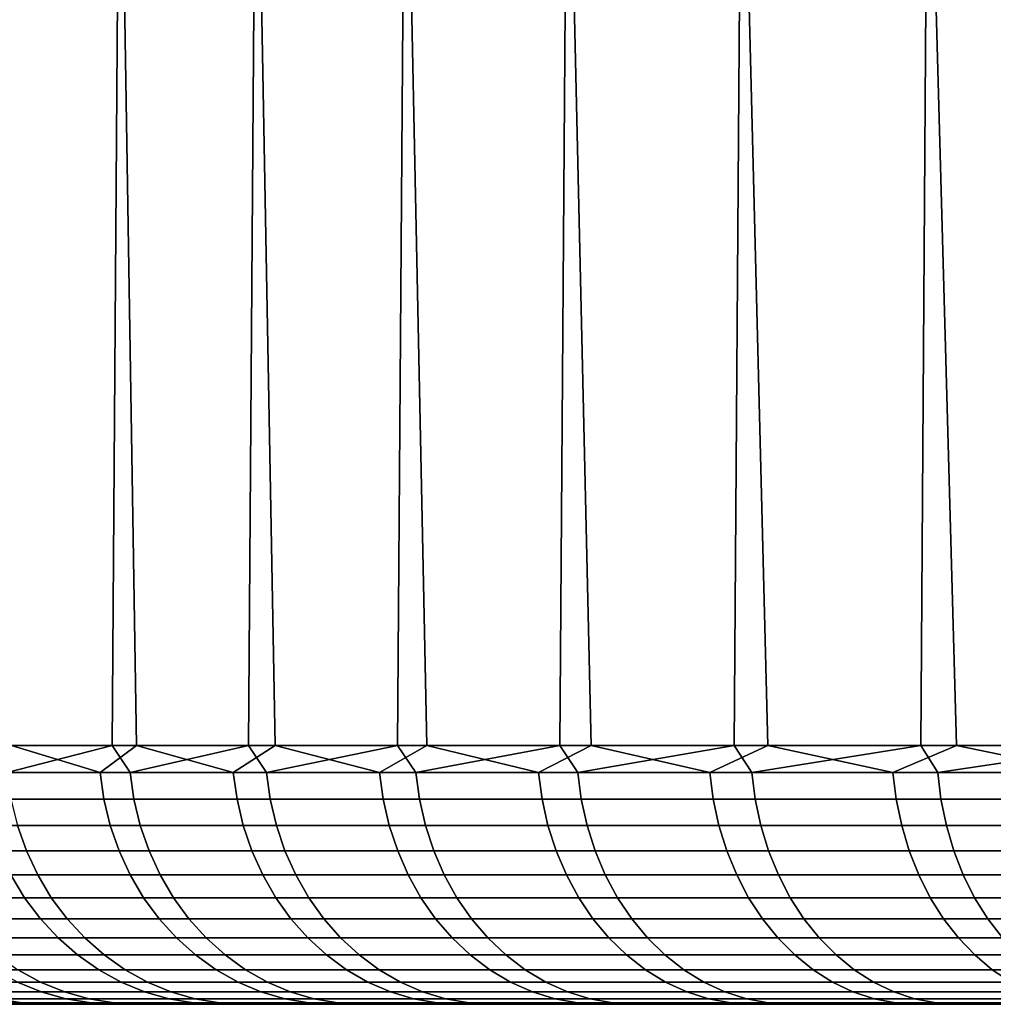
# Model space of a CAD drawing. Header units: metres. Extents: x -244 to 24, y -123 to 0.
# Tile 20 of 146: x -21.55 to -17.78, y -123.1 to -119.3. Entities that reach past the tile are written whole.
import ezdxf

# ---------------------------------------------------------------- set-up
doc = ezdxf.new("R2010")
doc.units = ezdxf.units.M
doc.layers.add('solid_10_231_103_000', color=7, linetype='CONTINUOUS')

msp = doc.modelspace()

# ---------------------------------------------------------------- linework, layer by layer
at = {"layer": 'solid_10_231_103_000'}
for points in [[(-21.094145, -122.099998, -10.244005), (-21.577202, -122.099998, -9.182969), (-21.758436, -109.099998, -8.744842), (-21.303318, -109.099998, -9.801564)], [(-21.660851, -122.099998, 8.983881), (-21.187584, -122.099998, 10.049321), (-21.094893, -109.099998, 10.242475), (-21.571892, -109.099998, 9.195353)], [(-20.55895, -122.099998, -11.279722), (-21.094145, -122.099998, -10.244005), (-21.303318, -109.099998, -9.801564), (-20.796879, -109.099998, -10.834779)], [(-21.187584, -122.099998, 10.049321), (-20.661949, -122.099998, 11.089923), (-20.567286, -109.099998, 11.26452), (-21.094893, -109.099998, 10.242475)], [(-19.972942, -122.099998, -12.28756), (-20.55895, -122.099998, -11.279722), (-20.796879, -109.099998, -10.834779), (-20.240522, -109.099998, -11.841616)], [(-20.661949, -122.099998, 11.089923), (-20.085249, -122.099998, 12.103114), (-19.989893, -109.099998, 12.259926), (-20.567286, -109.099998, 11.26452)], [(-19.337568, -122.099998, -13.265029), (-19.972942, -122.099998, -12.28756), (-20.240522, -109.099998, -11.841616), (-19.63529, -109.099998, -12.820163)], [(-20.085249, -122.099998, 12.103114), (-19.458904, -122.099998, 13.086391), (-19.364494, -109.099998, 13.225676), (-19.989893, -109.099998, 12.259926)], [(-18.654402, -122.099998, -14.209711), (-19.337568, -122.099998, -13.265029), (-19.63529, -109.099998, -12.820163), (-18.982731, -109.099998, -13.768033)], [(-19.458904, -122.099998, 13.086391), (-18.784464, -122.099998, 14.037324), (-18.692463, -109.099998, 14.159603), (-19.364494, -109.099998, 13.225676)], [(-17.925127, -122.099998, -15.119272), (-18.654402, -122.099998, -14.209711), (-18.982731, -109.099998, -13.768033), (-18.284863, -109.099998, -14.682186)], [(-18.784464, -122.099998, 14.037324), (-18.063597, -122.099998, 14.953563), (-17.975533, -109.099998, 15.059305), (-18.692463, -109.099998, 14.159603)], [(-17.151548, -122.099998, -15.991465), (-17.925127, -122.099998, -15.119272), (-18.284863, -109.099998, -14.682186), (-17.542549, -109.099998, -15.561491)], [(-18.063597, -122.099998, 14.953563), (-17.298082, -122.099998, 15.832844), (-17.215216, -109.099998, 15.922865), (-17.975533, -109.099998, 15.059305)], [(-21.698683, -122.204529, -8.87766), (-21.577202, -122.099998, -9.182969), (-21.235142, -122.204529, -9.935514)], [(-21.594395, -122.204529, 9.128405), (-21.187584, -122.099998, 10.049321), (-21.660851, -122.099998, 8.983881)], [(-21.118631, -122.204529, 10.180818), (-21.187584, -122.099998, 10.049321), (-21.594395, -122.204529, 9.128405)], [(-21.235142, -122.204529, -9.935514), (-21.577202, -122.099998, -9.182969), (-21.094145, -122.099998, -10.244005)], [(-21.235142, -122.204529, -9.935514), (-21.094145, -122.099998, -10.244005), (-20.720066, -122.204529, -10.969255)], [(-21.118631, -122.204529, 10.180818), (-20.661949, -122.099998, 11.089923), (-21.187584, -122.099998, 10.049321)], [(-20.591616, -122.204529, 11.208524), (-20.661949, -122.099998, 11.089923), (-21.118631, -122.204529, 10.180818)], [(-20.720066, -122.204529, -10.969255), (-21.094145, -122.099998, -10.244005), (-20.55895, -122.099998, -11.279722)], [(-20.720066, -122.204529, -10.969255), (-20.55895, -122.099998, -11.279722), (-20.154703, -122.204529, -11.976377)], [(-20.591616, -122.204529, 11.208524), (-20.085249, -122.099998, 12.103114), (-20.661949, -122.099998, 11.089923)], [(-20.014627, -122.204529, 12.209028), (-20.085249, -122.099998, 12.103114), (-20.591616, -122.204529, 11.208524)], [(-20.154703, -122.204529, -11.976377), (-20.55895, -122.099998, -11.279722), (-19.972942, -122.099998, -12.28756)], [(-20.154703, -122.204529, -11.976377), (-19.972942, -122.099998, -12.28756), (-19.54043, -122.204529, -12.954432)], [(-20.014627, -122.204529, 12.209028), (-19.458904, -122.099998, 13.086391), (-20.085249, -122.099998, 12.103114)], [(-19.389065, -122.204529, 13.179902), (-19.458904, -122.099998, 13.086391), (-20.014627, -122.204529, 12.209028)], [(-19.54043, -122.204529, -12.954432), (-19.972942, -122.099998, -12.28756), (-19.337568, -122.099998, -13.265029)], [(-19.54043, -122.204529, -12.954432), (-19.337568, -122.099998, -13.265029), (-18.878733, -122.204529, -13.901048)], [(-19.389065, -122.204529, 13.179902), (-18.784464, -122.099998, 14.037324), (-19.458904, -122.099998, 13.086391)], [(-18.716448, -122.204529, 14.118791), (-18.784464, -122.099998, 14.037324), (-19.389065, -122.204529, 13.179902)], [(-18.878733, -122.204529, -13.901048), (-19.337568, -122.099998, -13.265029), (-18.654402, -122.099998, -14.209711)], [(-18.878733, -122.204529, -13.901048), (-18.654402, -122.099998, -14.209711), (-18.171219, -122.204529, -14.813928)], [(-18.716448, -122.204529, 14.118791), (-18.063597, -122.099998, 14.953563), (-18.784464, -122.099998, 14.037324)], [(-17.998407, -122.204529, 15.023415), (-18.063597, -122.099998, 14.953563), (-18.716448, -122.204529, 14.118791)], [(-18.171219, -122.204529, -14.813928), (-18.654402, -122.099998, -14.209711), (-17.925127, -122.099998, -15.119272)], [(-18.171219, -122.204529, -14.813928), (-17.925127, -122.099998, -15.119272), (-17.419607, -122.204529, -15.690856)], [(-17.998407, -122.204529, 15.023415), (-17.298082, -122.099998, 15.832844), (-18.063597, -122.099998, 14.953563)], [(-17.236689, -122.204529, 15.891578), (-17.298082, -122.099998, 15.832844), (-17.998407, -122.204529, 15.023415)], [(-17.419607, -122.204529, -15.690856), (-17.925127, -122.099998, -15.119272), (-17.151548, -122.099998, -15.991465)], [(-21.698683, -122.204529, -8.87766), (-21.235142, -122.204529, -9.935514), (-21.220291, -122.308014, -9.928566), (-21.683508, -122.308014, -8.871451)], [(-21.118631, -122.204529, 10.180818), (-21.594395, -122.204529, 9.128405), (-21.579292, -122.308014, 9.122021), (-21.103863, -122.308014, 10.173697)], [(-21.235142, -122.204529, -9.935514), (-20.720066, -122.204529, -10.969255), (-20.705574, -122.308014, -10.961584), (-21.220291, -122.308014, -9.928566)], [(-20.591616, -122.204529, 11.208524), (-21.118631, -122.204529, 10.180818), (-21.103863, -122.308014, 10.173697), (-20.577215, -122.308014, 11.200686)], [(-20.720066, -122.204529, -10.969255), (-20.154703, -122.204529, -11.976377), (-20.140608, -122.308014, -11.968), (-20.705574, -122.308014, -10.961584)], [(-20.014627, -122.204529, 12.209028), (-20.591616, -122.204529, 11.208524), (-20.577215, -122.308014, 11.200686), (-20.000629, -122.308014, 12.20049)], [(-20.154703, -122.204529, -11.976377), (-19.54043, -122.204529, -12.954432), (-19.526764, -122.308014, -12.945372), (-20.140608, -122.308014, -11.968)], [(-19.389065, -122.204529, 13.179902), (-20.014627, -122.204529, 12.209028), (-20.000629, -122.308014, 12.20049), (-19.375505, -122.308014, 13.170685)], [(-19.54043, -122.204529, -12.954432), (-18.878733, -122.204529, -13.901048), (-18.86553, -122.308014, -13.891326), (-19.526764, -122.308014, -12.945372)], [(-18.716448, -122.204529, 14.118791), (-19.389065, -122.204529, 13.179902), (-19.375505, -122.308014, 13.170685), (-18.703358, -122.308014, 14.108916)], [(-18.878733, -122.204529, -13.901048), (-18.171219, -122.204529, -14.813928), (-18.158512, -122.308014, -14.803568), (-18.86553, -122.308014, -13.891326)], [(-17.998407, -122.204529, 15.023415), (-18.716448, -122.204529, 14.118791), (-18.703358, -122.308014, 14.108916), (-17.985821, -122.308014, 15.012908)], [(-18.171219, -122.204529, -14.813928), (-17.419607, -122.204529, -15.690856), (-17.407425, -122.308014, -15.679883), (-18.158512, -122.308014, -14.803568)], [(-17.236689, -122.204529, 15.891578), (-17.998407, -122.204529, 15.023415), (-17.985821, -122.308014, 15.012908), (-17.224634, -122.308014, 15.880464)], [(-21.683508, -122.308014, -8.871451), (-21.220291, -122.308014, -9.928566), (-21.195713, -122.409218, -9.917067), (-21.658394, -122.409218, -8.861176)], [(-21.103863, -122.308014, 10.173697), (-21.579292, -122.308014, 9.122021), (-21.5543, -122.409218, 9.111455), (-21.07942, -122.409218, 10.161915)], [(-21.220291, -122.308014, -9.928566), (-20.705574, -122.308014, -10.961584), (-20.681593, -122.409218, -10.948889), (-21.195713, -122.409218, -9.917067)], [(-20.577215, -122.308014, 11.200686), (-21.103863, -122.308014, 10.173697), (-21.07942, -122.409218, 10.161915), (-20.553383, -122.409218, 11.187713)], [(-20.705574, -122.308014, -10.961584), (-20.140608, -122.308014, -11.968), (-20.117283, -122.409218, -11.95414), (-20.681593, -122.409218, -10.948889)], [(-20.000629, -122.308014, 12.20049), (-20.577215, -122.308014, 11.200686), (-20.553383, -122.409218, 11.187713), (-19.977465, -122.409218, 12.186359)], [(-20.140608, -122.308014, -11.968), (-19.526764, -122.308014, -12.945372), (-19.504148, -122.409218, -12.930379), (-20.117283, -122.409218, -11.95414)], [(-19.375505, -122.308014, 13.170685), (-20.000629, -122.308014, 12.20049), (-19.977465, -122.409218, 12.186359), (-19.353065, -122.409218, 13.155431)], [(-19.526764, -122.308014, -12.945372), (-18.86553, -122.308014, -13.891326), (-18.843679, -122.409218, -13.875237), (-19.504148, -122.409218, -12.930379)], [(-18.703358, -122.308014, 14.108916), (-19.375505, -122.308014, 13.170685), (-19.353065, -122.409218, 13.155431), (-18.681696, -122.409218, 14.092576)], [(-18.86553, -122.308014, -13.891326), (-18.158512, -122.308014, -14.803568), (-18.13748, -122.409218, -14.786423), (-18.843679, -122.409218, -13.875237)], [(-17.985821, -122.308014, 15.012908), (-18.703358, -122.308014, 14.108916), (-18.681696, -122.409218, 14.092576), (-17.964989, -122.409218, 14.99552)], [(-18.158512, -122.308014, -14.803568), (-17.407425, -122.308014, -15.679883), (-17.387262, -122.409218, -15.661723), (-18.13748, -122.409218, -14.786423)], [(-17.224634, -122.308014, 15.880464), (-17.985821, -122.308014, 15.012908), (-17.964989, -122.409218, 14.99552), (-17.204683, -122.409218, 15.862072)], [(-21.5543, -122.409218, 9.111455), (-21.976871, -122.409218, 8.038883), (-21.941584, -122.507027, 8.025975), (-21.519691, -122.507027, 9.096826)], [(-21.658394, -122.409218, -8.861176), (-21.195713, -122.409218, -9.917067), (-21.16168, -122.507027, -9.901143), (-21.623617, -122.507027, -8.846949)], [(-21.07942, -122.409218, 10.161915), (-21.5543, -122.409218, 9.111455), (-21.519691, -122.507027, 9.096826), (-21.045574, -122.507027, 10.145598)], [(-21.195713, -122.409218, -9.917067), (-20.681593, -122.409218, -10.948889), (-20.648386, -122.507027, -10.931309), (-21.16168, -122.507027, -9.901143)], [(-20.553383, -122.409218, 11.187713), (-21.07942, -122.409218, 10.161915), (-21.045574, -122.507027, 10.145598), (-20.520382, -122.507027, 11.169749)], [(-20.681593, -122.409218, -10.948889), (-20.117283, -122.409218, -11.95414), (-20.08498, -122.507027, -11.934945), (-20.648386, -122.507027, -10.931309)], [(-19.977465, -122.409218, 12.186359), (-20.553383, -122.409218, 11.187713), (-20.520382, -122.507027, 11.169749), (-19.945389, -122.507027, 12.166792)], [(-20.117283, -122.409218, -11.95414), (-19.504148, -122.409218, -12.930379), (-19.472832, -122.507027, -12.909616), (-20.08498, -122.507027, -11.934945)], [(-19.353065, -122.409218, 13.155431), (-19.977465, -122.409218, 12.186359), (-19.945389, -122.507027, 12.166792), (-19.321991, -122.507027, 13.134308)], [(-19.504148, -122.409218, -12.930379), (-18.843679, -122.409218, -13.875237), (-18.813423, -122.507027, -13.852959), (-19.472832, -122.507027, -12.909616)], [(-18.681696, -122.409218, 14.092576), (-19.353065, -122.409218, 13.155431), (-19.321991, -122.507027, 13.134308), (-18.651699, -122.507027, 14.069948)], [(-18.843679, -122.409218, -13.875237), (-18.13748, -122.409218, -14.786423), (-18.108358, -122.507027, -14.76268), (-18.813423, -122.507027, -13.852959)], [(-17.964989, -122.409218, 14.99552), (-18.681696, -122.409218, 14.092576), (-18.651699, -122.507027, 14.069948), (-17.936144, -122.507027, 14.971442)], [(-18.13748, -122.409218, -14.786423), (-17.387262, -122.409218, -15.661723), (-17.359344, -122.507027, -15.636575), (-18.108358, -122.507027, -14.76268)], [(-17.204683, -122.409218, 15.862072), (-17.964989, -122.409218, 14.99552), (-17.936144, -122.507027, 14.971442), (-17.177059, -122.507027, 15.836602)], [(-21.519691, -122.507027, 9.096826), (-21.941584, -122.507027, 8.025975), (-21.896879, -122.600365, 8.009623), (-21.475845, -122.600365, 9.078291)], [(-21.623617, -122.507027, -8.846949), (-21.16168, -122.507027, -9.901143), (-21.118565, -122.600365, -9.88097), (-21.579561, -122.600365, -8.828923)], [(-21.045574, -122.507027, 10.145598), (-21.519691, -122.507027, 9.096826), (-21.475845, -122.600365, 9.078291), (-21.002695, -122.600365, 10.124928)], [(-21.16168, -122.507027, -9.901143), (-20.648386, -122.507027, -10.931309), (-20.606316, -122.600365, -10.909037), (-21.118565, -122.600365, -9.88097)], [(-20.520382, -122.507027, 11.169749), (-21.045574, -122.507027, 10.145598), (-21.002695, -122.600365, 10.124928), (-20.478573, -122.600365, 11.146991)], [(-20.648386, -122.507027, -10.931309), (-20.08498, -122.507027, -11.934945), (-20.044058, -122.600365, -11.910628), (-20.606316, -122.600365, -10.909037)], [(-19.945389, -122.507027, 12.166792), (-20.520382, -122.507027, 11.169749), (-20.478573, -122.600365, 11.146991), (-19.904751, -122.600365, 12.142003)], [(-20.08498, -122.507027, -11.934945), (-19.472832, -122.507027, -12.909616), (-19.433157, -122.600365, -12.883314), (-20.044058, -122.600365, -11.910628)], [(-19.321991, -122.507027, 13.134308), (-19.945389, -122.507027, 12.166792), (-19.904751, -122.600365, 12.142003), (-19.282623, -122.600365, 13.107547)], [(-19.472832, -122.507027, -12.909616), (-18.813423, -122.507027, -13.852959), (-18.775091, -122.600365, -13.824734), (-19.433157, -122.600365, -12.883314)], [(-18.651699, -122.507027, 14.069948), (-19.321991, -122.507027, 13.134308), (-19.282623, -122.600365, 13.107547), (-18.613697, -122.600365, 14.041282)], [(-18.813423, -122.507027, -13.852959), (-18.108358, -122.507027, -14.76268), (-18.071463, -122.600365, -14.732602), (-18.775091, -122.600365, -13.824734)], [(-17.936144, -122.507027, 14.971442), (-18.651699, -122.507027, 14.069948), (-18.613697, -122.600365, 14.041282), (-17.899599, -122.600365, 14.940939)], [(-18.108358, -122.507027, -14.76268), (-17.359344, -122.507027, -15.636575), (-17.323977, -122.600365, -15.604716), (-18.071463, -122.600365, -14.732602)], [(-17.177059, -122.507027, 15.836602), (-17.936144, -122.507027, 14.971442), (-17.899599, -122.600365, 14.940939), (-17.142061, -122.600365, 15.804337)], [(-21.988186, -122.600365, -7.75545), (-21.579561, -122.600365, -8.828923), (-21.526707, -122.68821, -8.807299), (-21.934332, -122.68821, -7.736455)], [(-21.475845, -122.600365, 9.078291), (-21.896879, -122.600365, 8.009623), (-21.843246, -122.68821, 7.990005), (-21.423246, -122.68821, 9.056056)], [(-21.579561, -122.600365, -8.828923), (-21.118565, -122.600365, -9.88097), (-21.066839, -122.68821, -9.856769), (-21.526707, -122.68821, -8.807299)], [(-21.002695, -122.600365, 10.124928), (-21.475845, -122.600365, 9.078291), (-21.423246, -122.68821, 9.056056), (-20.951254, -122.68821, 10.100128)], [(-21.118565, -122.600365, -9.88097), (-20.606316, -122.600365, -10.909037), (-20.555845, -122.68821, -10.882318), (-21.066839, -122.68821, -9.856769)], [(-20.478573, -122.600365, 11.146991), (-21.002695, -122.600365, 10.124928), (-20.951254, -122.68821, 10.100128), (-20.428415, -122.68821, 11.119689)], [(-20.606316, -122.600365, -10.909037), (-20.044058, -122.600365, -11.910628), (-19.994965, -122.68821, -11.881455), (-20.555845, -122.68821, -10.882318)], [(-19.904751, -122.600365, 12.142003), (-20.478573, -122.600365, 11.146991), (-20.428415, -122.68821, 11.119689), (-19.855999, -122.68821, 12.112264)], [(-20.044058, -122.600365, -11.910628), (-19.433157, -122.600365, -12.883314), (-19.385559, -122.68821, -12.851759), (-19.994965, -122.68821, -11.881455)], [(-19.282623, -122.600365, 13.107547), (-19.904751, -122.600365, 12.142003), (-19.855999, -122.68821, 12.112264), (-19.235394, -122.68821, 13.075443)], [(-19.433157, -122.600365, -12.883314), (-18.775091, -122.600365, -13.824734), (-18.729107, -122.68821, -13.790874), (-19.385559, -122.68821, -12.851759)], [(-18.613697, -122.600365, 14.041282), (-19.282623, -122.600365, 13.107547), (-19.235394, -122.68821, 13.075443), (-18.568108, -122.68821, 14.00689)], [(-18.775091, -122.600365, -13.824734), (-18.071463, -122.600365, -14.732602), (-18.027201, -122.68821, -14.696518), (-18.729107, -122.68821, -13.790874)], [(-17.899599, -122.600365, 14.940939), (-18.613697, -122.600365, 14.041282), (-18.568108, -122.68821, 14.00689), (-17.855759, -122.68821, 14.904345)], [(-18.071463, -122.600365, -14.732602), (-17.323977, -122.600365, -15.604716), (-17.281546, -122.68821, -15.566496), (-18.027201, -122.68821, -14.696518)], [(-17.142061, -122.600365, 15.804337), (-17.899599, -122.600365, 14.940939), (-17.855759, -122.68821, 14.904345), (-17.100077, -122.68821, 15.765627)], [(-21.934332, -122.68821, -7.736455), (-21.526707, -122.68821, -8.807299), (-21.465635, -122.7696, -8.782312), (-21.872103, -122.7696, -7.714507)], [(-21.423246, -122.68821, 9.056056), (-21.843246, -122.68821, 7.990005), (-21.781279, -122.7696, 7.967338), (-21.362469, -122.7696, 9.030364)], [(-21.526707, -122.68821, -8.807299), (-21.066839, -122.68821, -9.856769), (-21.007072, -122.7696, -9.828805), (-21.465635, -122.7696, -8.782312)], [(-20.951254, -122.68821, 10.100128), (-21.423246, -122.68821, 9.056056), (-21.362469, -122.7696, 9.030364), (-20.891815, -122.7696, 10.071474)], [(-21.066839, -122.68821, -9.856769), (-20.555845, -122.68821, -10.882318), (-20.497528, -122.7696, -10.851444), (-21.007072, -122.7696, -9.828805)], [(-20.428415, -122.68821, 11.119689), (-20.951254, -122.68821, 10.100128), (-20.891815, -122.7696, 10.071474), (-20.370459, -122.7696, 11.088142)], [(-20.555845, -122.68821, -10.882318), (-19.994965, -122.68821, -11.881455), (-19.93824, -122.7696, -11.847748), (-20.497528, -122.7696, -10.851444)], [(-19.855999, -122.68821, 12.112264), (-20.428415, -122.68821, 11.119689), (-20.370459, -122.7696, 11.088142), (-19.799667, -122.7696, 12.077901)], [(-19.994965, -122.68821, -11.881455), (-19.385559, -122.68821, -12.851759), (-19.330563, -122.7696, -12.815299), (-19.93824, -122.7696, -11.847748)], [(-19.235394, -122.68821, 13.075443), (-19.855999, -122.68821, 12.112264), (-19.799667, -122.7696, 12.077901), (-19.180824, -122.7696, 13.038348)], [(-19.385559, -122.68821, -12.851759), (-18.729107, -122.68821, -13.790874), (-18.675972, -122.7696, -13.751748), (-19.330563, -122.7696, -12.815299)], [(-18.568108, -122.68821, 14.00689), (-19.235394, -122.68821, 13.075443), (-19.180824, -122.7696, 13.038348), (-18.51543, -122.7696, 13.967153)], [(-18.729107, -122.68821, -13.790874), (-18.027201, -122.68821, -14.696518), (-17.976057, -122.7696, -14.654824), (-18.675972, -122.7696, -13.751748)], [(-17.855759, -122.68821, 14.904345), (-18.568108, -122.68821, 14.00689), (-18.51543, -122.7696, 13.967153), (-17.805101, -122.7696, 14.862061)], [(-18.027201, -122.68821, -14.696518), (-17.281546, -122.68821, -15.566496), (-17.232517, -122.7696, -15.522334), (-17.976057, -122.7696, -14.654824)], [(-17.100077, -122.68821, 15.765627), (-17.855759, -122.68821, 14.904345), (-17.805101, -122.7696, 14.862061), (-17.051563, -122.7696, 15.7209)], [(-21.872103, -122.7696, -7.714507), (-21.465635, -122.7696, -8.782312), (-21.397018, -122.843636, -8.754239), (-21.802187, -122.843636, -7.689847)], [(-21.362469, -122.7696, 9.030364), (-21.781279, -122.7696, 7.967338), (-21.711651, -122.843636, 7.941869), (-21.29418, -122.843636, 9.001497)], [(-21.465635, -122.7696, -8.782312), (-21.007072, -122.7696, -9.828805), (-20.93992, -122.843636, -9.797386), (-21.397018, -122.843636, -8.754239)], [(-20.891815, -122.7696, 10.071474), (-21.362469, -122.7696, 9.030364), (-21.29418, -122.843636, 9.001497), (-20.825031, -122.843636, 10.03928)], [(-21.007072, -122.7696, -9.828805), (-20.497528, -122.7696, -10.851444), (-20.432005, -122.843636, -10.816756), (-20.93992, -122.843636, -9.797386)], [(-20.370459, -122.7696, 11.088142), (-20.891815, -122.7696, 10.071474), (-20.825031, -122.843636, 10.03928), (-20.305342, -122.843636, 11.052698)], [(-20.497528, -122.7696, -10.851444), (-19.93824, -122.7696, -11.847748), (-19.874504, -122.843636, -11.809875), (-20.432005, -122.843636, -10.816756)], [(-19.799667, -122.7696, 12.077901), (-20.370459, -122.7696, 11.088142), (-20.305342, -122.843636, 11.052698), (-19.736376, -122.843636, 12.039292)], [(-19.93824, -122.7696, -11.847748), (-19.330563, -122.7696, -12.815299), (-19.26877, -122.843636, -12.774333), (-19.874504, -122.843636, -11.809875)], [(-19.180824, -122.7696, 13.038348), (-19.799667, -122.7696, 12.077901), (-19.736376, -122.843636, 12.039292), (-19.119509, -122.843636, 12.99667)], [(-19.330563, -122.7696, -12.815299), (-18.675972, -122.7696, -13.751748), (-18.616272, -122.843636, -13.707789), (-19.26877, -122.843636, -12.774333)], [(-18.51543, -122.7696, 13.967153), (-19.180824, -122.7696, 13.038348), (-19.119509, -122.843636, 12.99667), (-18.456244, -122.843636, 13.922505)], [(-18.675972, -122.7696, -13.751748), (-17.976057, -122.7696, -14.654824), (-17.918594, -122.843636, -14.607978), (-18.616272, -122.843636, -13.707789)], [(-17.805101, -122.7696, 14.862061), (-18.51543, -122.7696, 13.967153), (-18.456244, -122.843636, 13.922505), (-17.748186, -122.843636, 14.814552)], [(-17.976057, -122.7696, -14.654824), (-17.232517, -122.7696, -15.522334), (-17.177431, -122.843636, -15.472715), (-17.918594, -122.843636, -14.607978)], [(-17.051563, -122.7696, 15.7209), (-17.805101, -122.7696, 14.862061), (-17.748186, -122.843636, 14.814552), (-16.997055, -122.843636, 15.670646)], [(-21.802187, -122.843636, -7.689847), (-21.397018, -122.843636, -8.754239), (-21.321608, -122.909508, -8.723386), (-21.725348, -122.909508, -7.662745)], [(-21.29418, -122.843636, 9.001497), (-21.711651, -122.843636, 7.941869), (-21.635132, -122.909508, 7.913879), (-21.219131, -122.909508, 8.969772)], [(-21.397018, -122.843636, -8.754239), (-20.93992, -122.843636, -9.797386), (-20.866121, -122.909508, -9.762856), (-21.321608, -122.909508, -8.723386)], [(-20.825031, -122.843636, 10.03928), (-21.29418, -122.843636, 9.001497), (-21.219131, -122.909508, 8.969772), (-20.751637, -122.909508, 10.003898)], [(-20.93992, -122.843636, -9.797386), (-20.432005, -122.843636, -10.816756), (-20.359997, -122.909508, -10.778634), (-20.866121, -122.909508, -9.762856)], [(-20.305342, -122.843636, 11.052698), (-20.825031, -122.843636, 10.03928), (-20.751637, -122.909508, 10.003898), (-20.23378, -122.909508, 11.013744)], [(-20.432005, -122.843636, -10.816756), (-19.874504, -122.843636, -11.809875), (-19.804459, -122.909508, -11.768253), (-20.359997, -122.909508, -10.778634)], [(-19.736376, -122.843636, 12.039292), (-20.305342, -122.843636, 11.052698), (-20.23378, -122.909508, 11.013744), (-19.666817, -122.909508, 11.996861)], [(-19.874504, -122.843636, -11.809875), (-19.26877, -122.843636, -12.774333), (-19.200859, -122.909508, -12.729312), (-19.804459, -122.909508, -11.768253)], [(-19.119509, -122.843636, 12.99667), (-19.736376, -122.843636, 12.039292), (-19.666817, -122.909508, 11.996861), (-19.052126, -122.909508, 12.950865)], [(-19.26877, -122.843636, -12.774333), (-18.616272, -122.843636, -13.707789), (-18.550661, -122.909508, -13.659478), (-19.200859, -122.909508, -12.729312)], [(-18.456244, -122.843636, 13.922505), (-19.119509, -122.843636, 12.99667), (-19.052126, -122.909508, 12.950865), (-18.391197, -122.909508, 13.873437)], [(-18.616272, -122.843636, -13.707789), (-17.918594, -122.843636, -14.607978), (-17.855444, -122.909508, -14.556494), (-18.550661, -122.909508, -13.659478)], [(-17.748186, -122.843636, 14.814552), (-18.456244, -122.843636, 13.922505), (-18.391197, -122.909508, 13.873437), (-17.685635, -122.909508, 14.762341)], [(-17.918594, -122.843636, -14.607978), (-17.177431, -122.843636, -15.472715), (-17.116892, -122.909508, -15.418183), (-17.855444, -122.909508, -14.556494)], [(-21.725348, -122.909508, -7.662745), (-21.321608, -122.909508, -8.723386), (-21.240231, -122.966499, -8.690092), (-21.642431, -122.966499, -7.633499)], [(-21.219131, -122.909508, 8.969772), (-21.635132, -122.909508, 7.913879), (-21.552559, -122.966499, 7.883675), (-21.138147, -122.966499, 8.935538)], [(-21.321608, -122.909508, -8.723386), (-20.866121, -122.909508, -9.762856), (-20.786484, -122.966499, -9.725595), (-21.240231, -122.966499, -8.690092)], [(-20.751637, -122.909508, 10.003898), (-21.219131, -122.909508, 8.969772), (-21.138147, -122.966499, 8.935538), (-20.672436, -122.966499, 9.965716)], [(-20.866121, -122.909508, -9.762856), (-20.359997, -122.909508, -10.778634), (-20.28229, -122.966499, -10.737496), (-20.786484, -122.966499, -9.725595)], [(-20.23378, -122.909508, 11.013744), (-20.751637, -122.909508, 10.003898), (-20.672436, -122.966499, 9.965716), (-20.156555, -122.966499, 10.971709)], [(-20.359997, -122.909508, -10.778634), (-19.804459, -122.909508, -11.768253), (-19.728874, -122.966499, -11.723338), (-20.28229, -122.966499, -10.737496)], [(-19.666817, -122.909508, 11.996861), (-20.23378, -122.909508, 11.013744), (-20.156555, -122.966499, 10.971709), (-19.591757, -122.966499, 11.951075)], [(-19.804459, -122.909508, -11.768253), (-19.200859, -122.909508, -12.729312), (-19.127577, -122.966499, -12.680729), (-19.728874, -122.966499, -11.723338)], [(-19.052126, -122.909508, 12.950865), (-19.666817, -122.909508, 11.996861), (-19.591757, -122.966499, 11.951075), (-18.97941, -122.966499, 12.901436)], [(-19.200859, -122.909508, -12.729312), (-18.550661, -122.909508, -13.659478), (-18.47986, -122.966499, -13.607345), (-19.127577, -122.966499, -12.680729)], [(-18.391197, -122.909508, 13.873437), (-19.052126, -122.909508, 12.950865), (-18.97941, -122.966499, 12.901436), (-18.321005, -122.966499, 13.820487)], [(-18.550661, -122.909508, -13.659478), (-17.855444, -122.909508, -14.556494), (-17.787296, -122.966499, -14.500937), (-18.47986, -122.966499, -13.607345)], [(-17.685635, -122.909508, 14.762341), (-18.391197, -122.909508, 13.873437), (-18.321005, -122.966499, 13.820487), (-17.618135, -122.966499, 14.705998)], [(-17.855444, -122.909508, -14.556494), (-17.116892, -122.909508, -15.418183), (-17.051563, -122.966499, -15.359338), (-17.787296, -122.966499, -14.500937)], [(-21.552559, -122.966499, 7.883675), (-21.914665, -122.966499, 6.812678), (-21.825472, -123.013969, 6.784951), (-21.464838, -123.013969, 7.851588)], [(-21.642431, -122.966499, -7.633499), (-21.240231, -122.966499, -8.690092), (-21.153782, -123.013969, -8.654723), (-21.554346, -123.013969, -7.60243)], [(-21.138147, -122.966499, 8.935538), (-21.552559, -122.966499, 7.883675), (-21.464838, -123.013969, 7.851588), (-21.052114, -123.013969, 8.899171)], [(-21.240231, -122.966499, -8.690092), (-20.786484, -122.966499, -9.725595), (-20.701881, -123.013969, -9.686012), (-21.153782, -123.013969, -8.654723)], [(-20.672436, -122.966499, 9.965716), (-21.138147, -122.966499, 8.935538), (-21.052114, -123.013969, 8.899171), (-20.588299, -123.013969, 9.925156)], [(-20.786484, -122.966499, -9.725595), (-20.28229, -122.966499, -10.737496), (-20.199739, -123.013969, -10.693794), (-20.701881, -123.013969, -9.686012)], [(-20.156555, -122.966499, 10.971709), (-20.672436, -122.966499, 9.965716), (-20.588299, -123.013969, 9.925156), (-20.074516, -123.013969, 10.927053)], [(-20.28229, -122.966499, -10.737496), (-19.728874, -122.966499, -11.723338), (-19.648577, -123.013969, -11.675624), (-20.199739, -123.013969, -10.693794)], [(-19.591757, -122.966499, 11.951075), (-20.156555, -122.966499, 10.971709), (-20.074516, -123.013969, 10.927053), (-19.512016, -123.013969, 11.902433)], [(-19.728874, -122.966499, -11.723338), (-19.127577, -122.966499, -12.680729), (-19.049728, -123.013969, -12.629118), (-19.648577, -123.013969, -11.675624)], [(-18.97941, -122.966499, 12.901436), (-19.591757, -122.966499, 11.951075), (-19.512016, -123.013969, 11.902433), (-18.902164, -123.013969, 12.848927)], [(-19.127577, -122.966499, -12.680729), (-18.47986, -122.966499, -13.607345), (-18.404648, -123.013969, -13.551963), (-19.049728, -123.013969, -12.629118)], [(-18.321005, -122.966499, 13.820487), (-18.97941, -122.966499, 12.901436), (-18.902164, -123.013969, 12.848927), (-18.246437, -123.013969, 13.764237)], [(-18.47986, -122.966499, -13.607345), (-17.787296, -122.966499, -14.500937), (-17.714901, -123.013969, -14.441918), (-18.404648, -123.013969, -13.551963)], [(-17.618135, -122.966499, 14.705998), (-18.321005, -122.966499, 13.820487), (-18.246437, -123.013969, 13.764237), (-17.546429, -123.013969, 14.646144)], [(-17.787296, -122.966499, -14.500937), (-17.051563, -122.966499, -15.359338), (-16.982162, -123.013969, -15.296825), (-17.714901, -123.013969, -14.441918)], [(-21.902597, -123.013969, -6.531687), (-21.554346, -123.013969, -7.60243), (-21.462059, -123.051414, -7.56988), (-21.808821, -123.051414, -6.503721)], [(-21.464838, -123.013969, 7.851588), (-21.825472, -123.013969, 6.784951), (-21.732023, -123.051414, 6.7559), (-21.372936, -123.051414, 7.817971)], [(-21.554346, -123.013969, -7.60243), (-21.153782, -123.013969, -8.654723), (-21.063211, -123.051414, -8.617667), (-21.462059, -123.051414, -7.56988)], [(-21.052114, -123.013969, 8.899171), (-21.464838, -123.013969, 7.851588), (-21.372936, -123.051414, 7.817971), (-20.961977, -123.051414, 8.861068)], [(-21.153782, -123.013969, -8.654723), (-20.701881, -123.013969, -9.686012), (-20.613245, -123.051414, -9.644541), (-21.063211, -123.051414, -8.617667)], [(-20.588299, -123.013969, 9.925156), (-21.052114, -123.013969, 8.899171), (-20.961977, -123.051414, 8.861068), (-20.500149, -123.051414, 9.882661)], [(-20.701881, -123.013969, -9.686012), (-20.199739, -123.013969, -10.693794), (-20.113255, -123.051414, -10.648008), (-20.613245, -123.051414, -9.644541)], [(-20.074516, -123.013969, 10.927053), (-20.588299, -123.013969, 9.925156), (-20.500149, -123.051414, 9.882661), (-19.988567, -123.051414, 10.880269)], [(-20.199739, -123.013969, -10.693794), (-19.648577, -123.013969, -11.675624), (-19.564449, -123.051414, -11.625634), (-20.113255, -123.051414, -10.648008)], [(-19.512016, -123.013969, 11.902433), (-20.074516, -123.013969, 10.927053), (-19.988567, -123.051414, 10.880269), (-19.428474, -123.051414, 11.851472)], [(-19.648577, -123.013969, -11.675624), (-19.049728, -123.013969, -12.629118), (-18.968164, -123.051414, -12.575046), (-19.564449, -123.051414, -11.625634)], [(-18.902164, -123.013969, 12.848927), (-19.512016, -123.013969, 11.902433), (-19.428474, -123.051414, 11.851472), (-18.821234, -123.051414, 12.793914)], [(-19.049728, -123.013969, -12.629118), (-18.404648, -123.013969, -13.551963), (-18.325846, -123.051414, -13.493939), (-18.968164, -123.051414, -12.575046)], [(-18.246437, -123.013969, 13.764237), (-18.902164, -123.013969, 12.848927), (-18.821234, -123.051414, 12.793914), (-18.168314, -123.051414, 13.705305)], [(-18.404648, -123.013969, -13.551963), (-17.714901, -123.013969, -14.441918), (-17.639053, -123.051414, -14.380084), (-18.325846, -123.051414, -13.493939)], [(-17.546429, -123.013969, 14.646144), (-18.246437, -123.013969, 13.764237), (-18.168314, -123.051414, 13.705305), (-17.471304, -123.051414, 14.583436)], [(-21.808821, -123.051414, -6.503721), (-21.462059, -123.051414, -7.56988), (-21.366585, -123.078407, -7.536205), (-21.711803, -123.078407, -6.47479)], [(-21.372936, -123.051414, 7.817971), (-21.732023, -123.051414, 6.7559), (-21.635349, -123.078407, 6.725847), (-21.277859, -123.078407, 7.783193)], [(-21.462059, -123.051414, -7.56988), (-21.063211, -123.051414, -8.617667), (-20.969511, -123.078407, -8.579331), (-21.366585, -123.078407, -7.536205)], [(-20.961977, -123.051414, 8.861068), (-21.372936, -123.051414, 7.817971), (-21.277859, -123.078407, 7.783193), (-20.868729, -123.078407, 8.82165)], [(-21.063211, -123.051414, -8.617667), (-20.613245, -123.051414, -9.644541), (-20.521547, -123.078407, -9.601637), (-20.969511, -123.078407, -8.579331)], [(-20.500149, -123.051414, 9.882661), (-20.961977, -123.051414, 8.861068), (-20.868729, -123.078407, 8.82165), (-20.408953, -123.078407, 9.838697)], [(-20.613245, -123.051414, -9.644541), (-20.113255, -123.051414, -10.648008), (-20.023779, -123.078407, -10.60064), (-20.521547, -123.078407, -9.601637)], [(-19.988567, -123.051414, 10.880269), (-20.500149, -123.051414, 9.882661), (-20.408953, -123.078407, 9.838697), (-19.899647, -123.078407, 10.831868)], [(-20.113255, -123.051414, -10.648008), (-19.564449, -123.051414, -11.625634), (-19.477417, -123.078407, -11.573917), (-20.023779, -123.078407, -10.60064)], [(-19.428474, -123.051414, 11.851472), (-19.988567, -123.051414, 10.880269), (-19.899647, -123.078407, 10.831868), (-19.342047, -123.078407, 11.798751)], [(-19.564449, -123.051414, -11.625634), (-18.968164, -123.051414, -12.575046), (-18.883785, -123.078407, -12.519105), (-19.477417, -123.078407, -11.573917)], [(-18.821234, -123.051414, 12.793914), (-19.428474, -123.051414, 11.851472), (-19.342047, -123.078407, 11.798751), (-18.737507, -123.078407, 12.737)], [(-18.968164, -123.051414, -12.575046), (-18.325846, -123.051414, -13.493939), (-18.244324, -123.078407, -13.433911), (-18.883785, -123.078407, -12.519105)], [(-18.168314, -123.051414, 13.705305), (-18.821234, -123.051414, 12.793914), (-18.737507, -123.078407, 12.737), (-18.087492, -123.078407, 13.644337)], [(-18.325846, -123.051414, -13.493939), (-17.639053, -123.051414, -14.380084), (-17.560587, -123.078407, -14.316114), (-18.244324, -123.078407, -13.433911)], [(-17.471304, -123.051414, 14.583436), (-18.168314, -123.051414, 13.705305), (-18.087492, -123.078407, 13.644337), (-17.393581, -123.078407, 14.518561)], [(-22.448893, -123.099998, 0.223047), (22.448887, -123.099998, 0.223268), (22.436216, -123.099998, 0.786252), (-22.436228, -123.099998, 0.78603)], [(-22.447412, -123.099998, -0.340214), (22.447412, -123.099998, -0.339992), (22.448887, -123.099998, 0.223268), (-22.448893, -123.099998, 0.223047)], [(-22.431808, -123.099998, -0.903462), (22.431814, -123.099998, -0.903241), (22.447412, -123.099998, -0.339992), (-22.447412, -123.099998, -0.340214)], [(-22.436228, -123.099998, 0.78603), (22.436216, -123.099998, 0.786252), (22.409416, -123.099998, 1.349095), (-22.409433, -123.099998, 1.348874)], [(-22.402102, -123.099998, -1.465733), (22.402111, -123.099998, -1.465512), (22.431814, -123.099998, -0.903241), (-22.431808, -123.099998, -0.903462)], [(-22.409433, -123.099998, 1.348874), (22.409416, -123.099998, 1.349095), (22.368536, -123.099998, 1.910755), (-22.368559, -123.099998, 1.910535)], [(-22.358259, -123.099998, -2.027382), (22.358274, -123.099998, -2.027161), (22.402111, -123.099998, -1.465512), (-22.402102, -123.099998, -1.465733)], [(-22.368559, -123.099998, 1.910535), (22.368536, -123.099998, 1.910755), (22.313551, -123.099998, 2.471305), (-22.31358, -123.099998, 2.471085)], [(-22.300348, -123.099998, -2.58782), (22.300371, -123.099998, -2.5876), (22.358274, -123.099998, -2.027161), (-22.358259, -123.099998, -2.027382)], [(-22.31358, -123.099998, 2.471085), (22.313551, -123.099998, 2.471305), (22.244505, -123.099998, 3.030529), (-22.244537, -123.099998, 3.030309)], [(-22.228439, -123.099998, -3.146241), (22.228468, -123.099998, -3.146022), (22.300371, -123.099998, -2.5876), (-22.300348, -123.099998, -2.58782)], [(-22.244537, -123.099998, 3.030309), (22.244505, -123.099998, 3.030529), (22.161512, -123.099998, 3.587444), (-22.161551, -123.099998, 3.587225)], [(-22.142477, -123.099998, -3.70307), (22.142509, -123.099998, -3.702852), (22.228468, -123.099998, -3.146022), (-22.228439, -123.099998, -3.146241)], [(-22.161551, -123.099998, 3.587225), (22.161512, -123.099998, 3.587444), (22.06451, -123.099998, 4.14237), (-22.064554, -123.099998, 4.142152)], [(-22.042601, -123.099998, -4.257498), (22.042639, -123.099998, -4.257281), (22.142509, -123.099998, -3.702852), (-22.142477, -123.099998, -3.70307)], [(-22.064554, -123.099998, 4.142152), (22.06451, -123.099998, 4.14237), (21.953615, -123.099998, 4.694782), (-21.953665, -123.099998, 4.694565)], [(-21.92889, -123.099998, -4.808955), (21.928934, -123.099998, -4.808739), (22.042639, -123.099998, -4.257281), (-22.042601, -123.099998, -4.257498)], [(-21.953665, -123.099998, 4.694565), (21.953615, -123.099998, 4.694782), (21.828979, -123.099998, 5.243846), (-21.829035, -123.099998, 5.24363)], [(-21.635349, -123.078407, 6.725847), (-21.940332, -123.078407, 5.652178), (-21.840097, -123.094666, 5.626356), (-21.536507, -123.094666, 6.695119)], [(-21.801289, -123.099998, -5.357784), (21.801338, -123.099998, -5.357569), (21.928934, -123.099998, -4.808739), (-21.92889, -123.099998, -4.808955)], [(-21.840097, -123.094666, 5.626356), (-21.690565, -123.099998, 5.789764), (-21.538467, -123.099998, 6.332211)], [(-21.536507, -123.094666, 6.695119), (-21.840097, -123.094666, 5.626356), (-21.538467, -123.099998, 6.332211)], [(-21.829035, -123.099998, 5.24363), (21.828979, -123.099998, 5.243846), (21.690504, -123.099998, 5.789978), (-21.690565, -123.099998, 5.789764)], [(-21.660027, -123.099998, -5.903037), (21.66008, -123.099998, -5.902823), (21.801338, -123.099998, -5.357569), (-21.801289, -123.099998, -5.357784)], [(-21.711803, -123.078407, -6.47479), (-21.366585, -123.078407, -7.536205), (-21.26897, -123.094666, -7.501776), (-21.612614, -123.094666, -6.445209)], [(-21.690565, -123.099998, 5.789764), (21.690504, -123.099998, 5.789978), (21.538401, -123.099998, 6.332424), (-21.538467, -123.099998, 6.332211)], [(-21.612614, -123.094666, -6.445209), (-21.505142, -123.099998, -6.444451), (-21.660027, -123.099998, -5.903037)], [(-21.505142, -123.099998, -6.444451), (21.505203, -123.099998, -6.44424), (21.66008, -123.099998, -5.902823), (-21.660027, -123.099998, -5.903037)], [(-21.277859, -123.078407, 7.783193), (-21.635349, -123.078407, 6.725847), (-21.536507, -123.094666, 6.695119), (-21.180649, -123.094666, 7.747635)], [(-21.612614, -123.094666, -6.445209), (-21.26897, -123.094666, -7.501776), (-21.33663, -123.099998, -6.982145), (-21.505142, -123.099998, -6.444451)], [(-21.536507, -123.094666, 6.695119), (-21.538467, -123.099998, 6.332211), (-21.372889, -123.099998, 6.870364)], [(-21.538467, -123.099998, 6.332211), (21.538401, -123.099998, 6.332424), (21.372818, -123.099998, 6.870575), (-21.372889, -123.099998, 6.870364)], [(-21.536507, -123.094666, 6.695119), (-21.372889, -123.099998, 6.870364), (-21.193729, -123.099998, 7.404583)], [(-21.180649, -123.094666, 7.747635), (-21.536507, -123.094666, 6.695119), (-21.193729, -123.099998, 7.404583)], [(-21.33663, -123.099998, -6.982145), (21.336695, -123.099998, -6.981935), (21.505203, -123.099998, -6.44424), (-21.505142, -123.099998, -6.444451)], [(-21.372889, -123.099998, 6.870364), (21.372818, -123.099998, 6.870575), (21.193653, -123.099998, 7.404792), (-21.193729, -123.099998, 7.404583)], [(-21.366585, -123.078407, -7.536205), (-20.969511, -123.078407, -8.579331), (-20.873711, -123.094666, -8.540136), (-21.26897, -123.094666, -7.501776)], [(-21.26897, -123.094666, -7.501776), (-21.154799, -123.099998, -7.515121), (-21.33663, -123.099998, -6.982145)], [(-21.154799, -123.099998, -7.515121), (21.154869, -123.099998, -7.514913), (21.336695, -123.099998, -6.981935), (-21.33663, -123.099998, -6.982145)], [(-20.868729, -123.078407, 8.82165), (-21.277859, -123.078407, 7.783193), (-21.180649, -123.094666, 7.747635), (-20.773388, -123.094666, 8.781347)], [(-21.26897, -123.094666, -7.501776), (-20.873711, -123.094666, -8.540136), (-20.959599, -123.099998, -8.043463), (-21.154799, -123.099998, -7.515121)], [(-21.180649, -123.094666, 7.747635), (-21.193729, -123.099998, 7.404583), (-21.001301, -123.099998, 7.93397)], [(-21.193729, -123.099998, 7.404583), (21.193653, -123.099998, 7.404792), (21.001219, -123.099998, 7.934177), (-21.001301, -123.099998, 7.93397)], [(-21.180649, -123.094666, 7.747635), (-21.001301, -123.099998, 7.93397), (-20.795694, -123.099998, 8.458205)], [(-20.773388, -123.094666, 8.781347), (-21.180649, -123.094666, 7.747635), (-20.795694, -123.099998, 8.458205)], [(-20.959599, -123.099998, -8.043463), (20.959675, -123.099998, -8.043256), (21.154869, -123.099998, -7.514913), (-21.154799, -123.099998, -7.515121)], [(-21.001301, -123.099998, 7.93397), (21.001219, -123.099998, 7.934177), (20.795609, -123.099998, 8.458411), (-20.795694, -123.099998, 8.458205)], [(-20.969511, -123.078407, -8.579331), (-20.521547, -123.078407, -9.601637), (-20.427794, -123.094666, -9.557772), (-20.873711, -123.094666, -8.540136)], [(-20.873711, -123.094666, -8.540136), (-20.751135, -123.099998, -8.566951), (-20.959599, -123.099998, -8.043463)], [(-20.751135, -123.099998, -8.566951), (20.751215, -123.099998, -8.566747), (20.959675, -123.099998, -8.043256), (-20.959599, -123.099998, -8.043463)], [(-20.873711, -123.094666, -8.540136), (-20.427794, -123.094666, -9.557772), (-20.529764, -123.099998, -9.084671), (-20.751135, -123.099998, -8.566951)], [(-20.408953, -123.078407, 9.838697), (-20.868729, -123.078407, 8.82165), (-20.773388, -123.094666, 8.781347), (-20.315714, -123.094666, 9.793749)], [(-20.773388, -123.094666, 8.781347), (-20.795694, -123.099998, 8.458205), (-20.576864, -123.099998, 8.977457)], [(-20.795694, -123.099998, 8.458205), (20.795609, -123.099998, 8.458411), (20.576773, -123.099998, 8.977661), (-20.576864, -123.099998, 8.977457)], [(-20.773388, -123.094666, 8.781347), (-20.576864, -123.099998, 8.977457), (-20.345217, -123.099998, 9.490769)], [(-20.315714, -123.094666, 9.793749), (-20.773388, -123.094666, 8.781347), (-20.345217, -123.099998, 9.490769)], [(-20.529764, -123.099998, -9.084671), (20.529852, -123.099998, -9.084469), (20.751215, -123.099998, -8.566747), (-20.751135, -123.099998, -8.566951)], [(-20.576864, -123.099998, 8.977457), (20.576773, -123.099998, 8.977661), (20.345119, -123.099998, 9.490971), (-20.345217, -123.099998, 9.490769)], [(-20.427794, -123.094666, -9.557772), (-20.295343, -123.099998, -9.596927), (-20.529764, -123.099998, -9.084671)], [(-20.295343, -123.099998, -9.596927), (20.295435, -123.099998, -9.596727), (20.529852, -123.099998, -9.084469), (-20.529764, -123.099998, -9.084671)], [(-20.521547, -123.078407, -9.601637), (-20.023779, -123.078407, -10.60064), (-19.932301, -123.094666, -10.552211), (-20.427794, -123.094666, -9.557772)], [(-20.427794, -123.094666, -9.557772), (-19.932301, -123.094666, -10.552211), (-20.295343, -123.099998, -9.596927)], [(-19.899647, -123.078407, 10.831868), (-20.408953, -123.078407, 9.838697), (-20.315714, -123.094666, 9.793749), (-19.808735, -123.094666, 10.782382)], [(-20.315714, -123.094666, 9.793749), (-20.345217, -123.099998, 9.490769), (-20.100719, -123.099998, 9.998158)], [(-20.345217, -123.099998, 9.490769), (20.345119, -123.099998, 9.490971), (20.100616, -123.099998, 9.998356), (-20.100719, -123.099998, 9.998158)], [(-20.315714, -123.094666, 9.793749), (-20.100719, -123.099998, 9.998158), (-19.843466, -123.099998, 10.499479)], [(-19.808735, -123.094666, 10.782382), (-20.315714, -123.094666, 9.793749), (-19.843466, -123.099998, 10.499479)], [(-19.932301, -123.094666, -10.552211), (-20.048124, -123.099998, -10.103222), (-20.295343, -123.099998, -9.596927)], [(-20.048124, -123.099998, -10.103222), (20.04822, -123.099998, -10.103024), (20.295435, -123.099998, -9.596727), (-20.295343, -123.099998, -9.596927)], [(-20.100719, -123.099998, 9.998158), (20.100616, -123.099998, 9.998356), (19.843359, -123.099998, 10.499675), (-19.843466, -123.099998, 10.499479)], [(-19.932301, -123.094666, -10.552211), (-19.788456, -123.099998, -10.6028), (-20.048124, -123.099998, -10.103222)], [(-19.788456, -123.099998, -10.6028), (19.788557, -123.099998, -10.602606), (20.04822, -123.099998, -10.103024), (-20.048124, -123.099998, -10.103222)], [(-20.023779, -123.078407, -10.60064), (-19.477417, -123.078407, -11.573917), (-19.388433, -123.094666, -11.521041), (-19.932301, -123.094666, -10.552211)], [(-19.932301, -123.094666, -10.552211), (-19.388433, -123.094666, -11.521041), (-19.788456, -123.099998, -10.6028)], [(-19.342047, -123.078407, 11.798751), (-19.899647, -123.078407, 10.831868), (-19.808735, -123.094666, 10.782382), (-19.253683, -123.094666, 11.744848)], [(-19.808735, -123.094666, 10.782382), (-19.843466, -123.099998, 10.499479), (-19.573912, -123.099998, 10.993839)], [(-19.843466, -123.099998, 10.499479), (19.843359, -123.099998, 10.499675), (19.573799, -123.099998, 10.994033), (-19.573912, -123.099998, 10.993839)], [(-19.808735, -123.094666, 10.782382), (-19.573912, -123.099998, 10.993839), (-19.291897, -123.099998, 11.481494)], [(-19.253683, -123.094666, 11.744848), (-19.808735, -123.094666, 10.782382), (-19.291897, -123.099998, 11.481494)], [(-19.388433, -123.094666, -11.521041), (-19.516144, -123.099998, -11.096041), (-19.788456, -123.099998, -10.6028)], [(-19.516144, -123.099998, -11.096041), (19.516251, -123.099998, -11.095849), (19.788557, -123.099998, -10.602606), (-19.788456, -123.099998, -10.6028)], [(-19.573912, -123.099998, 10.993839), (19.573799, -123.099998, 10.994033), (19.29178, -123.099998, 11.481685), (-19.291897, -123.099998, 11.481494)], [(-19.388433, -123.094666, -11.521041), (-19.231585, -123.099998, -11.582254), (-19.516144, -123.099998, -11.096041)], [(-19.231585, -123.099998, -11.582254), (19.231695, -123.099998, -11.582066), (19.516251, -123.099998, -11.095849), (-19.516144, -123.099998, -11.096041)], [(-19.477417, -123.078407, -11.573917), (-18.883785, -123.078407, -12.519105), (-18.797514, -123.094666, -12.461911), (-19.388433, -123.094666, -11.521041)], [(-19.388433, -123.094666, -11.521041), (-18.797514, -123.094666, -12.461911), (-19.231585, -123.099998, -11.582254)], [(-18.737507, -123.078407, 12.737), (-19.342047, -123.078407, 11.798751), (-19.253683, -123.094666, 11.744848), (-18.651903, -123.094666, 12.67881)], [(-19.253683, -123.094666, 11.744848), (-19.291897, -123.099998, 11.481494), (-18.997692, -123.099998, 11.962024)], [(-19.291897, -123.099998, 11.481494), (19.29178, -123.099998, 11.481685), (18.997572, -123.099998, 11.962211), (-18.997692, -123.099998, 11.962024)], [(-19.253683, -123.094666, 11.744848), (-18.997692, -123.099998, 11.962024), (-18.691742, -123.099998, 12.434677)], [(-18.651903, -123.094666, 12.67881), (-19.253683, -123.094666, 11.744848), (-18.691742, -123.099998, 12.434677)], [(-18.797514, -123.094666, -12.461911), (-18.935068, -123.099998, -12.060905), (-19.231585, -123.099998, -11.582254)], [(-18.935068, -123.099998, -12.060905), (18.935184, -123.099998, -12.060719), (19.231695, -123.099998, -11.582066), (-19.231585, -123.099998, -11.582254)], [(-18.997692, -123.099998, 11.962024), (18.997572, -123.099998, 11.962211), (18.691616, -123.099998, 12.434861), (-18.691742, -123.099998, 12.434677)], [(-18.797514, -123.094666, -12.461911), (-18.626413, -123.099998, -12.53231), (-18.935068, -123.099998, -12.060905)], [(-18.626413, -123.099998, -12.53231), (18.626534, -123.099998, -12.532126), (18.935184, -123.099998, -12.060719), (-18.935068, -123.099998, -12.060905)], [(-18.883785, -123.078407, -12.519105), (-18.244324, -123.078407, -13.433911), (-18.160975, -123.094666, -13.372538), (-18.797514, -123.094666, -12.461911)], [(-18.797514, -123.094666, -12.461911), (-18.160975, -123.094666, -13.372538), (-18.626413, -123.099998, -12.53231)], [(-18.087492, -123.078407, 13.644337), (-18.737507, -123.078407, 12.737), (-18.651903, -123.094666, 12.67881), (-18.00486, -123.094666, 13.582003)], [(-18.651903, -123.094666, 12.67881), (-18.691742, -123.099998, 12.434677), (-18.373812, -123.099998, 12.899807)], [(-18.691742, -123.099998, 12.434677), (18.691616, -123.099998, 12.434861), (18.373682, -123.099998, 12.899988), (-18.373812, -123.099998, 12.899807)], [(-18.651903, -123.094666, 12.67881), (-18.373812, -123.099998, 12.899807), (-18.044344, -123.099998, 13.3568)], [(-18.00486, -123.094666, 13.582003), (-18.651903, -123.094666, 12.67881), (-18.044344, -123.099998, 13.3568)], [(-18.160975, -123.094666, -13.372538), (-18.306149, -123.099998, -12.995671), (-18.626413, -123.099998, -12.53231)], [(-18.306149, -123.099998, -12.995671), (18.306274, -123.099998, -12.995491), (18.626534, -123.099998, -12.532126), (-18.626413, -123.099998, -12.53231)], [(-18.373812, -123.099998, 12.899807), (18.373682, -123.099998, 12.899988), (18.044207, -123.099998, 13.356979), (-18.044344, -123.099998, 13.3568)], [(-18.160975, -123.094666, -13.372538), (-17.974434, -123.099998, -13.45072), (-18.306149, -123.099998, -12.995671)], [(-17.974434, -123.099998, -13.45072), (17.974564, -123.099998, -13.450543), (18.306274, -123.099998, -12.995491), (-18.306149, -123.099998, -12.995671)], [(-18.244324, -123.078407, -13.433911), (-17.560587, -123.078407, -14.316114), (-17.48036, -123.094666, -14.25071), (-18.160975, -123.094666, -13.372538)], [(-18.160975, -123.094666, -13.372538), (-17.48036, -123.094666, -14.25071), (-17.974434, -123.099998, -13.45072)], [(-17.393581, -123.078407, 14.518561), (-18.087492, -123.078407, 13.644337), (-18.00486, -123.094666, 13.582003), (-17.314119, -123.094666, 14.452232)], [(-18.00486, -123.094666, 13.582003), (-18.044344, -123.099998, 13.3568), (-17.703705, -123.099998, 13.805111)], [(-18.044344, -123.099998, 13.3568), (18.044207, -123.099998, 13.356979), (17.703564, -123.099998, 13.805287), (-17.703705, -123.099998, 13.805111)], [(-18.00486, -123.094666, 13.582003), (-17.703705, -123.099998, 13.805111), (-17.351669, -123.099998, 14.245055)], [(-17.314119, -123.094666, 14.452232), (-18.00486, -123.094666, 13.582003), (-17.351669, -123.099998, 14.245055)], [(-17.48036, -123.094666, -14.25071), (-17.631193, -123.099998, -13.897594), (-17.974434, -123.099998, -13.45072)], [(-17.631193, -123.099998, -13.897594), (17.631327, -123.099998, -13.897421), (17.974564, -123.099998, -13.450543), (-17.974434, -123.099998, -13.45072)]]:
    msp.add_3dface(points, dxfattribs=at)

doc.saveas('drawing.dxf')
